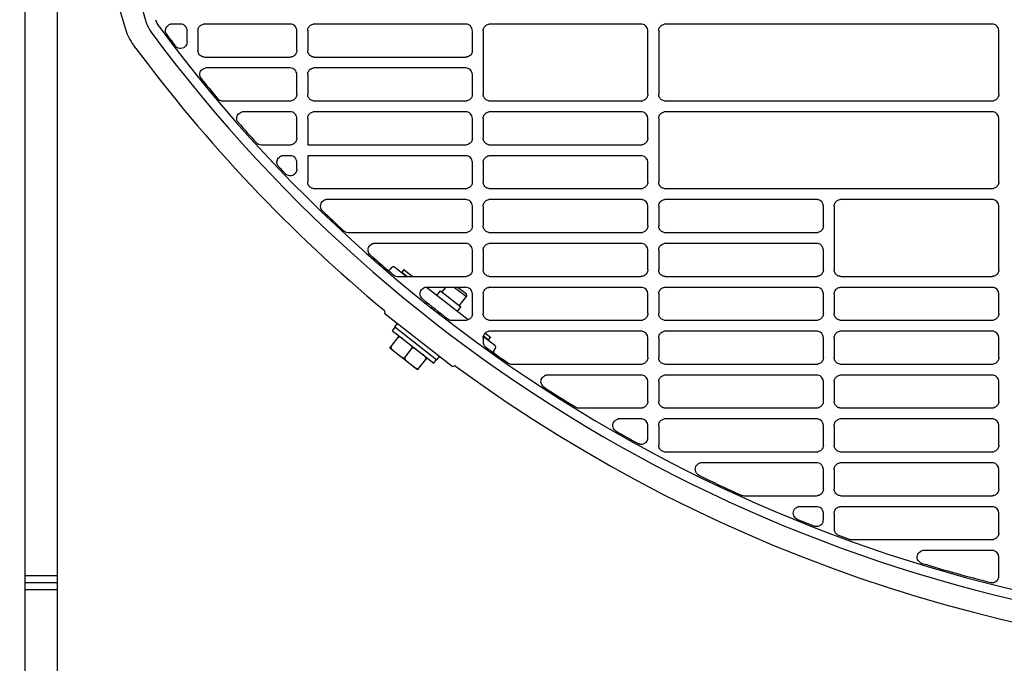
# Model space of a CAD drawing. Header units: millimetres. Extents: x -165365 to -33565, y 7406 to 103342.
# Tile 152 of 256: x -83740 to -83516, y 25033 to 25180. Entities that reach past the tile are written whole.
import ezdxf

# ---------------------------------------------------------------- set-up
doc = ezdxf.new("R2010")
doc.units = ezdxf.units.MM
doc.header["$MEASUREMENT"] = 0
doc.linetypes.add('ACAD_ISO03W100', pattern=[150, 60, -90])
doc.layers.add('DETAIL', color=5, linetype='Continuous')
doc.layers.add('ELEK CIENKIE', color=80, linetype='Continuous')

# ---------------------------------------------------------------- blocks, each defined once
blk = doc.blocks.new('A$C67C8A0BA')
at = {"layer": 'DETAIL', "color": 3, "linetype": 'Continuous'}
for p, q in [((616.6, 737.4), (616.6, 4)), ((624, 4), (624, 737.4)), ((652.07, 169.45), (650.12, 169.45)), ((677.07, 169.45), (657.54, 169.45)), ((717.07, 169.45), (682.54, 169.45)), ((757.07, 169.45), (722.54, 169.45)), ((837.07, 169.45), (762.54, 169.45)), ((653.57, 165.39), (653.57, 167.95)), ((656.04, 167.96), (656.04, 163.44)), ((678.57, 163.45), (678.57, 167.95)), ((681.04, 167.96), (681.04, 163.44)), ((718.57, 163.45), (718.57, 167.95)), ((721.04, 167.96), (721.04, 153.44)), ((758.57, 153.45), (758.57, 167.95)), ((761.04, 167.96), (761.04, 153.44)), ((838.56, 153.45), (838.56, 167.96)), ((657.53, 161.95), (677.08, 161.95)), ((682.53, 161.95), (717.08, 161.95)), ((677.07, 159.45), (657.93, 159.45)), ((717.07, 159.45), (682.54, 159.45)), ((678.57, 153.45), (678.57, 157.95)), ((681.04, 157.96), (681.04, 153.44)), ((718.57, 153.45), (718.57, 157.95)), ((661.66, 151.95), (677.08, 151.95)), ((682.53, 151.95), (717.08, 151.95)), ((722.53, 151.95), (757.08, 151.95)), ((762.53, 151.95), (837.07, 151.95)), ((677.07, 149.45), (666.39, 149.45)), ((717.07, 149.45), (682.54, 149.45)), ((757.07, 149.45), (722.54, 149.45)), ((837.07, 149.45), (762.54, 149.45)), ((678.57, 143.45), (678.57, 147.95)), ((681.04, 147.96), (681.04, 141.95)), ((718.57, 143.45), (718.57, 147.95)), ((721.04, 147.96), (721.04, 143.44)), ((758.57, 143.45), (758.57, 147.96)), ((761.04, 147.96), (761.04, 133.44)), ((838.56, 133.45), (838.56, 147.96)), ((670.42, 141.95), (677.08, 141.95)), ((681.04, 141.95), (717.08, 141.95)), ((722.53, 141.95), (757.08, 141.96)), ((677.07, 139.45), (675.54, 139.45)), ((717.07, 139.45), (681.04, 139.45)), ((681.04, 139.45), (681.04, 133.44)), ((757.07, 139.45), (722.54, 139.45)), ((678.57, 136.36), (678.57, 137.95)), ((718.57, 133.45), (718.57, 137.95)), ((721.04, 137.96), (721.04, 133.44)), ((758.57, 133.45), (758.57, 137.95)), ((682.53, 131.95), (717.08, 131.95)), ((722.53, 131.95), (757.08, 131.95)), ((762.53, 131.95), (837.07, 131.95)), ((717.07, 129.45), (685.47, 129.45)), ((718.57, 123.45), (718.57, 127.95)), ((721.04, 127.96), (721.04, 123.44)), ((757.07, 129.45), (722.54, 129.45)), ((758.57, 123.45), (758.57, 127.96)), ((761.04, 127.96), (761.04, 123.45)), ((797.07, 129.45), (762.54, 129.45)), ((798.57, 123.45), (798.57, 127.96)), ((801.04, 127.96), (801.04, 113.44)), ((837.07, 129.45), (802.54, 129.45)), ((838.56, 113.45), (838.56, 127.96)), ((690.24, 121.95), (717.08, 121.95)), ((722.53, 121.95), (757.08, 121.96)), ((762.53, 121.96), (797.08, 121.96)), ((717.07, 119.45), (696.3, 119.45)), ((757.07, 119.45), (722.54, 119.45)), ((797.07, 119.45), (762.54, 119.45)), ((718.57, 113.45), (718.57, 117.95)), ((721.04, 117.96), (721.04, 113.44)), ((758.57, 113.45), (758.57, 117.95)), ((761.04, 117.96), (761.04, 113.44)), ((798.57, 113.45), (798.57, 117.95)), ((700.16, 113.94), (699.87, 113.56)), ((703.52, 111.95), (700.86, 114.03)), ((702.97, 113.48), (702.48, 112.85)), ((703.63, 111.95), (702.48, 112.85)), ((702.97, 113.48), (704.92, 111.95)), ((701.51, 111.95), (717.08, 111.95)), ((722.53, 111.95), (757.08, 111.95)), ((762.53, 111.95), (797.08, 111.95)), ((802.53, 111.95), (837.07, 111.95)), ((717.6, 102.05), (708.14, 109.44)), ((717.07, 109.45), (708.15, 109.45)), ((710.5, 107.6), (711.3, 108.62)), ((711.3, 108.62), (715.95, 104.99)), ((711.65, 108.35), (712.52, 109.45)), ((714.51, 109.45), (717.21, 107.34)), ((715.32, 109.45), (717.13, 108.04)), ((717.13, 108.04), (717.21, 107.34)), ((718.57, 103.45), (718.57, 107.96)), ((721.04, 107.96), (721.04, 103.45)), ((757.07, 109.45), (722.54, 109.45)), ((758.57, 103.45), (758.57, 107.96)), ((761.04, 107.96), (761.04, 103.45)), ((797.07, 109.45), (762.54, 109.45)), ((798.57, 103.45), (798.57, 107.96)), ((801.04, 107.96), (801.04, 103.45)), ((837.07, 109.45), (802.54, 109.45)), ((838.56, 103.45), (838.56, 107.96)), ((715.59, 105.27), (717.21, 107.34)), ((698.67, 103.43), (713.97, 91.48)), ((715.15, 103.97), (715.95, 104.99)), ((700.89, 100.42), (701.51, 101.21)), ((713.87, 101.95), (717.08, 101.95)), ((722.53, 101.96), (757.08, 101.96)), ((762.53, 101.96), (797.08, 101.96)), ((802.53, 101.96), (837.07, 101.96)), ((700.36, 99.57), (700.97, 100.36)), ((700.36, 99.57), (709.81, 92.18)), ((700.89, 100.42), (710.51, 92.91)), ((721.48, 99.02), (722.67, 98.09)), ((757.07, 99.45), (722.54, 99.45)), ((797.07, 99.45), (762.54, 99.45)), ((837.07, 99.45), (802.54, 99.45)), ((699.78, 95.58), (701.93, 98.34)), ((721.04, 97.96), (721.04, 96.99)), ((723.72, 96.17), (721.07, 98.24)), ((722.18, 97.46), (721.09, 98.31)), ((722.67, 98.09), (722.18, 97.46)), ((758.57, 93.45), (758.57, 97.95)), ((761.04, 97.96), (761.04, 93.44)), ((798.57, 93.45), (798.57, 97.95)), ((801.04, 97.96), (801.04, 93.44)), ((838.56, 93.45), (838.56, 97.95)), ((706.08, 90.66), (699.78, 95.58)), ((703.24, 93.51), (704.78, 95.48)), ((723.51, 95.09), (723.8, 95.47)), ((706.08, 90.66), (708.24, 93.41)), ((709.81, 92.18), (710.43, 92.97)), ((710.51, 92.91), (711.12, 93.7)), ((727.55, 91.95), (757.08, 91.95)), ((762.53, 91.95), (797.08, 91.95)), ((802.53, 91.95), (837.07, 91.95)), ((757.07, 89.45), (735.72, 89.45)), ((758.57, 83.45), (758.57, 87.96)), ((761.04, 87.96), (761.04, 83.44)), ((797.07, 89.45), (762.54, 89.45)), ((798.57, 83.45), (798.57, 87.96)), ((801.04, 87.96), (801.04, 83.44)), ((837.07, 89.45), (802.54, 89.45)), ((838.56, 83.45), (838.56, 87.96)), ((742.84, 81.95), (757.08, 81.95)), ((762.53, 81.95), (797.08, 81.95)), ((802.53, 81.95), (837.07, 81.95)), ((757.07, 79.45), (752.08, 79.45)), ((797.07, 79.45), (762.54, 79.45)), ((837.07, 79.45), (802.54, 79.45)), ((758.57, 75.15), (758.57, 77.96)), ((761.04, 77.96), (761.04, 73.44)), ((798.57, 73.45), (798.57, 77.96)), ((801.04, 77.96), (801.04, 73.44)), ((838.56, 73.45), (838.56, 77.96)), ((762.53, 71.95), (797.08, 71.95)), ((802.53, 71.95), (837.08, 71.95)), ((797.07, 69.45), (770.89, 69.45)), ((798.57, 63.45), (798.57, 67.96)), ((801.04, 67.96), (801.04, 63.44)), ((837.07, 69.45), (802.54, 69.45)), ((838.56, 63.45), (838.56, 67.96)), ((780.44, 61.95), (797.08, 61.95)), ((802.53, 61.95), (837.08, 61.95)), ((797.07, 59.45), (793.24, 59.45)), ((837.07, 59.45), (802.54, 59.45)), ((798.57, 56.43), (798.57, 57.96)), ((801.04, 57.96), (801.04, 54.35)), ((838.56, 53.45), (838.56, 57.96)), ((805.02, 51.95), (837.08, 51.95)), ((837.07, 49.45), (821.51, 49.45)), ((838.56, 43.62), (838.56, 47.96)), ((616.6, 43.8), (624, 43.8)), ((616.6, 42.2), (624, 42.2)), ((616.6, 40.6), (624, 40.6))]:
    blk.add_line(p, q, dxfattribs=at)
for points in [[(631.75, 261.5), (631.83, 254.86), (632.01, 248.23), (632.29, 241.6), (632.69, 234.98), (633.2, 228.36), (633.84, 221.76), (634.61, 215.17), (635.52, 208.59), (636.58, 202.04), (637.78, 195.52), (639.15, 189.03), (640.68, 182.57), (642.38, 176.16), (644.27, 169.8)], [(627.22, 242.88), (627.57, 236.57), (628.03, 230.27), (628.59, 223.98), (629.27, 217.7), (630.06, 211.44), (630.99, 205.19), (632.04, 198.96), (633.24, 192.76), (634.57, 186.59), (636.06, 180.45), (637.69, 174.35), (639.5, 168.3)], [(648.8, 167.26), (648.7, 167.47), (648.64, 167.7), (648.62, 167.94), (648.63, 168.18), (648.69, 168.41), (648.78, 168.63), (648.9, 168.83), (649.05, 169.01), (649.23, 169.16), (649.43, 169.29)], [(656.04, 167.96), (656.06, 168.17), (656.1, 168.38), (656.17, 168.58), (656.27, 168.76), (656.4, 168.93), (656.55, 169.08), (656.72, 169.21), (656.9, 169.31), (657.1, 169.39), (657.3, 169.43)], [(681.04, 167.96), (681.06, 168.17), (681.1, 168.38), (681.17, 168.58), (681.27, 168.76), (681.4, 168.93), (681.55, 169.08), (681.72, 169.21), (681.9, 169.31), (682.1, 169.39), (682.3, 169.43)], [(721.04, 167.96), (721.06, 168.17), (721.1, 168.38), (721.17, 168.58), (721.27, 168.76), (721.4, 168.93), (721.55, 169.08), (721.72, 169.21), (721.9, 169.31), (722.1, 169.39), (722.3, 169.43)], [(761.04, 167.96), (761.06, 168.17), (761.1, 168.38), (761.17, 168.58), (761.27, 168.76), (761.4, 168.93), (761.55, 169.08), (761.72, 169.21), (761.9, 169.31), (762.1, 169.39), (762.3, 169.43)], [(653.57, 165.39), (653.53, 165.07), (653.43, 164.76), (653.27, 164.48), (653.05, 164.24), (652.79, 164.06), (652.49, 163.94), (652.17, 163.88), (651.85, 163.9), (651.53, 163.98), (651.25, 164.13)], [(657.3, 161.97), (657.09, 162.02), (656.9, 162.09), (656.71, 162.2), (656.54, 162.32), (656.4, 162.47), (656.27, 162.64), (656.17, 162.83), (656.1, 163.03), (656.06, 163.23), (656.04, 163.44)], [(678.57, 163.45), (678.55, 163.24), (678.51, 163.04), (678.44, 162.84), (678.34, 162.65), (678.21, 162.48), (678.06, 162.33), (677.9, 162.2), (677.71, 162.1), (677.51, 162.02), (677.31, 161.97)], [(682.3, 161.97), (682.09, 162.02), (681.9, 162.09), (681.71, 162.2), (681.54, 162.32), (681.4, 162.47), (681.27, 162.64), (681.17, 162.83), (681.1, 163.03), (681.06, 163.23), (681.04, 163.44)], [(718.57, 163.45), (718.55, 163.24), (718.51, 163.04), (718.44, 162.84), (718.34, 162.65), (718.21, 162.48), (718.06, 162.33), (717.9, 162.2), (717.71, 162.1), (717.51, 162.02), (717.31, 161.97)], [(656.53, 157.43), (656.46, 157.68), (656.44, 157.95), (656.46, 158.21), (656.52, 158.47), (656.64, 158.71), (656.79, 158.92), (656.98, 159.11), (657.2, 159.26), (657.44, 159.37), (657.69, 159.43)], [(681.04, 157.96), (681.06, 158.17), (681.1, 158.38), (681.17, 158.58), (681.27, 158.76), (681.4, 158.93), (681.55, 159.08), (681.72, 159.21), (681.9, 159.31), (682.1, 159.39), (682.3, 159.43)], [(678.57, 153.45), (678.55, 153.24), (678.51, 153.03), (678.44, 152.84), (678.34, 152.65), (678.21, 152.48), (678.06, 152.33), (677.9, 152.2), (677.71, 152.1), (677.51, 152.02), (677.31, 151.97)], [(682.3, 151.97), (682.09, 152.02), (681.9, 152.09), (681.71, 152.2), (681.54, 152.32), (681.4, 152.47), (681.27, 152.64), (681.17, 152.83), (681.1, 153.03), (681.06, 153.23), (681.04, 153.44)], [(718.57, 153.45), (718.55, 153.24), (718.51, 153.03), (718.44, 152.84), (718.34, 152.65), (718.21, 152.48), (718.06, 152.33), (717.9, 152.2), (717.71, 152.1), (717.51, 152.02), (717.31, 151.97)], [(722.3, 151.97), (722.09, 152.02), (721.9, 152.09), (721.71, 152.2), (721.54, 152.32), (721.4, 152.47), (721.27, 152.64), (721.17, 152.83), (721.1, 153.03), (721.06, 153.23), (721.04, 153.44)], [(758.57, 153.45), (758.55, 153.24), (758.51, 153.03), (758.43, 152.84), (758.34, 152.65), (758.21, 152.48), (758.06, 152.33), (757.9, 152.2), (757.71, 152.1), (757.51, 152.02), (757.31, 151.97)], [(762.3, 151.97), (762.09, 152.02), (761.9, 152.09), (761.71, 152.2), (761.54, 152.32), (761.4, 152.47), (761.27, 152.64), (761.17, 152.83), (761.1, 153.03), (761.06, 153.23), (761.04, 153.44)], [(838.56, 153.45), (838.55, 153.24), (838.51, 153.03), (838.43, 152.83), (838.33, 152.65), (838.21, 152.48), (838.06, 152.33), (837.89, 152.2), (837.71, 152.09), (837.51, 152.02), (837.31, 151.97)], [(665, 147.39), (664.92, 147.64), (664.89, 147.91), (664.9, 148.18), (664.97, 148.44), (665.07, 148.69), (665.23, 148.91), (665.41, 149.1), (665.64, 149.25), (665.88, 149.37), (666.14, 149.43)], [(681.04, 147.96), (681.06, 148.17), (681.1, 148.38), (681.17, 148.58), (681.27, 148.76), (681.4, 148.93), (681.55, 149.08), (681.72, 149.21), (681.9, 149.31), (682.1, 149.39), (682.3, 149.43)], [(721.04, 147.96), (721.06, 148.17), (721.1, 148.38), (721.17, 148.58), (721.27, 148.76), (721.4, 148.93), (721.55, 149.08), (721.72, 149.21), (721.9, 149.31), (722.1, 149.39), (722.3, 149.43)], [(761.04, 147.96), (761.06, 148.17), (761.1, 148.38), (761.17, 148.58), (761.27, 148.76), (761.4, 148.93), (761.55, 149.08), (761.72, 149.21), (761.9, 149.31), (762.1, 149.39), (762.3, 149.43)], [(678.57, 143.45), (678.55, 143.24), (678.51, 143.04), (678.44, 142.84), (678.34, 142.65), (678.21, 142.48), (678.06, 142.33), (677.9, 142.2), (677.71, 142.1), (677.51, 142.02), (677.31, 141.97)], [(718.57, 143.45), (718.55, 143.24), (718.51, 143.04), (718.44, 142.84), (718.34, 142.65), (718.21, 142.48), (718.06, 142.33), (717.9, 142.2), (717.71, 142.1), (717.51, 142.02), (717.31, 141.97)], [(722.3, 141.97), (722.09, 142.02), (721.9, 142.1), (721.71, 142.2), (721.54, 142.33), (721.4, 142.48), (721.27, 142.65), (721.17, 142.83), (721.1, 143.03), (721.06, 143.24), (721.04, 143.44)], [(758.57, 143.45), (758.55, 143.24), (758.51, 143.04), (758.43, 142.84), (758.34, 142.65), (758.21, 142.48), (758.06, 142.33), (757.9, 142.2), (757.71, 142.1), (757.51, 142.02), (757.31, 141.97)], [(674.3, 137.12), (674.18, 137.33), (674.09, 137.57), (674.05, 137.81), (674.04, 138.06), (674.08, 138.31), (674.16, 138.54), (674.27, 138.76), (674.42, 138.96), (674.61, 139.13), (674.81, 139.27)], [(721.04, 137.96), (721.06, 138.17), (721.1, 138.38), (721.17, 138.58), (721.27, 138.76), (721.4, 138.93), (721.55, 139.08), (721.72, 139.21), (721.9, 139.31), (722.1, 139.39), (722.3, 139.43)], [(678.38, 135.63), (678.24, 135.42), (678.06, 135.23), (677.86, 135.08), (677.63, 134.97), (677.39, 134.89), (677.14, 134.86), (676.88, 134.87), (676.64, 134.93), (676.4, 135.02), (676.19, 135.15)], [(678.57, 136.36), (678.57, 136.29), (678.56, 136.22), (678.55, 136.14), (678.54, 136.07), (678.52, 136), (678.5, 135.93), (678.48, 135.86)], [(682.3, 131.97), (682.09, 132.02), (681.9, 132.09), (681.71, 132.2), (681.54, 132.32), (681.4, 132.47), (681.27, 132.64), (681.17, 132.83), (681.1, 133.03), (681.06, 133.23), (681.04, 133.44)], [(718.57, 133.45), (718.55, 133.24), (718.51, 133.03), (718.44, 132.84), (718.34, 132.65), (718.21, 132.48), (718.06, 132.33), (717.9, 132.2), (717.71, 132.1), (717.51, 132.02), (717.31, 131.97)], [(722.3, 131.97), (722.09, 132.02), (721.9, 132.09), (721.71, 132.2), (721.54, 132.32), (721.4, 132.47), (721.27, 132.64), (721.17, 132.83), (721.1, 133.03), (721.06, 133.23), (721.04, 133.44)], [(758.57, 133.45), (758.55, 133.24), (758.51, 133.03), (758.43, 132.84), (758.34, 132.65), (758.21, 132.48), (758.06, 132.33), (757.9, 132.2), (757.71, 132.1), (757.51, 132.02), (757.31, 131.97)], [(762.3, 131.97), (762.09, 132.02), (761.9, 132.09), (761.71, 132.2), (761.54, 132.32), (761.4, 132.47), (761.27, 132.64), (761.17, 132.83), (761.1, 133.03), (761.06, 133.23), (761.04, 133.44)], [(838.56, 133.45), (838.55, 133.24), (838.51, 133.03), (838.43, 132.83), (838.33, 132.65), (838.21, 132.48), (838.06, 132.33), (837.89, 132.2), (837.71, 132.1), (837.51, 132.02), (837.31, 131.97)], [(684.28, 127.06), (684.14, 127.28), (684.04, 127.52), (683.99, 127.77), (683.98, 128.03), (684.01, 128.29), (684.09, 128.54), (684.21, 128.77), (684.37, 128.98), (684.57, 129.15), (684.79, 129.29)], [(721.04, 127.96), (721.06, 128.17), (721.1, 128.38), (721.17, 128.58), (721.27, 128.76), (721.4, 128.93), (721.55, 129.08), (721.72, 129.21), (721.9, 129.31), (722.1, 129.39), (722.3, 129.44)], [(761.04, 127.96), (761.06, 128.17), (761.1, 128.38), (761.17, 128.58), (761.27, 128.76), (761.4, 128.93), (761.55, 129.08), (761.72, 129.21), (761.9, 129.31), (762.1, 129.39), (762.3, 129.44)], [(801.04, 127.96), (801.06, 128.17), (801.1, 128.38), (801.17, 128.58), (801.27, 128.76), (801.4, 128.93), (801.55, 129.08), (801.72, 129.21), (801.9, 129.31), (802.1, 129.39), (802.3, 129.44)], [(718.57, 123.45), (718.55, 123.24), (718.51, 123.04), (718.44, 122.84), (718.34, 122.65), (718.21, 122.48), (718.06, 122.33), (717.9, 122.2), (717.71, 122.1), (717.51, 122.02), (717.31, 121.97)], [(722.3, 121.97), (722.09, 122.02), (721.9, 122.1), (721.71, 122.2), (721.54, 122.33), (721.4, 122.48), (721.27, 122.65), (721.17, 122.83), (721.1, 123.03), (721.06, 123.24), (721.04, 123.44)], [(758.57, 123.45), (758.55, 123.24), (758.51, 123.04), (758.43, 122.84), (758.34, 122.65), (758.21, 122.48), (758.06, 122.33), (757.9, 122.2), (757.71, 122.1), (757.51, 122.02), (757.31, 121.97)], [(762.3, 121.97), (762.09, 122.02), (761.9, 122.1), (761.71, 122.2), (761.54, 122.33), (761.4, 122.48), (761.27, 122.65), (761.17, 122.83), (761.1, 123.03), (761.06, 123.24), (761.04, 123.45)], [(798.57, 123.45), (798.55, 123.24), (798.51, 123.04), (798.43, 122.84), (798.33, 122.65), (798.21, 122.48), (798.06, 122.33), (797.89, 122.2), (797.71, 122.1), (797.51, 122.02), (797.31, 121.97)], [(695.14, 117.01), (694.99, 117.23), (694.88, 117.47), (694.82, 117.72), (694.8, 117.99), (694.83, 118.25), (694.9, 118.51), (695.02, 118.74), (695.18, 118.95), (695.37, 119.13), (695.59, 119.28)], [(721.04, 117.96), (721.06, 118.17), (721.1, 118.38), (721.17, 118.58), (721.27, 118.76), (721.4, 118.93), (721.55, 119.08), (721.72, 119.21), (721.9, 119.31), (722.1, 119.39), (722.3, 119.43)], [(761.04, 117.96), (761.06, 118.17), (761.1, 118.38), (761.17, 118.58), (761.27, 118.76), (761.4, 118.93), (761.55, 119.08), (761.72, 119.21), (761.9, 119.31), (762.1, 119.39), (762.3, 119.43)], [(718.57, 113.45), (718.55, 113.24), (718.51, 113.03), (718.44, 112.84), (718.34, 112.65), (718.21, 112.48), (718.06, 112.33), (717.9, 112.2), (717.71, 112.1), (717.51, 112.02), (717.31, 111.97)], [(722.3, 111.97), (722.09, 112.02), (721.9, 112.09), (721.71, 112.2), (721.54, 112.32), (721.4, 112.47), (721.27, 112.64), (721.17, 112.83), (721.1, 113.03), (721.06, 113.23), (721.04, 113.44)], [(758.57, 113.45), (758.55, 113.24), (758.51, 113.03), (758.43, 112.84), (758.34, 112.65), (758.21, 112.48), (758.06, 112.33), (757.9, 112.2), (757.71, 112.1), (757.51, 112.02), (757.31, 111.97)], [(762.3, 111.97), (762.09, 112.02), (761.9, 112.09), (761.71, 112.2), (761.54, 112.32), (761.4, 112.47), (761.27, 112.64), (761.17, 112.83), (761.1, 113.03), (761.06, 113.23), (761.04, 113.44)], [(798.57, 113.45), (798.55, 113.24), (798.51, 113.03), (798.43, 112.84), (798.33, 112.65), (798.21, 112.48), (798.06, 112.33), (797.89, 112.2), (797.71, 112.1), (797.51, 112.02), (797.31, 111.97)], [(802.3, 111.97), (802.09, 112.02), (801.89, 112.09), (801.71, 112.2), (801.54, 112.33), (801.4, 112.48), (801.27, 112.64), (801.17, 112.83), (801.1, 113.03), (801.05, 113.23), (801.04, 113.44)], [(838.56, 113.45), (838.55, 113.24), (838.51, 113.03), (838.43, 112.83), (838.33, 112.65), (838.21, 112.48), (838.06, 112.33), (837.89, 112.2), (837.71, 112.1), (837.51, 112.02), (837.31, 111.97)], [(707.03, 106.96), (706.87, 107.18), (706.75, 107.42), (706.67, 107.68), (706.64, 107.95), (706.66, 108.22), (706.73, 108.48), (706.85, 108.72), (707.01, 108.94), (707.21, 109.13), (707.43, 109.28)], [(721.04, 107.96), (721.06, 108.17), (721.1, 108.38), (721.17, 108.58), (721.27, 108.76), (721.4, 108.93), (721.55, 109.08), (721.72, 109.21), (721.9, 109.31), (722.1, 109.39), (722.3, 109.44)], [(761.04, 107.96), (761.06, 108.17), (761.1, 108.38), (761.17, 108.58), (761.27, 108.76), (761.4, 108.93), (761.55, 109.08), (761.72, 109.21), (761.9, 109.31), (762.1, 109.39), (762.3, 109.44)], [(801.04, 107.96), (801.06, 108.17), (801.1, 108.38), (801.17, 108.58), (801.27, 108.76), (801.4, 108.93), (801.55, 109.08), (801.72, 109.21), (801.9, 109.31), (802.1, 109.39), (802.3, 109.44)], [(718.57, 103.45), (718.55, 103.24), (718.51, 103.04), (718.44, 102.84), (718.34, 102.65), (718.21, 102.48), (718.06, 102.33), (717.9, 102.2), (717.71, 102.1), (717.51, 102.02), (717.31, 101.97)], [(722.3, 101.97), (722.09, 102.02), (721.9, 102.1), (721.71, 102.2), (721.54, 102.33), (721.4, 102.48), (721.27, 102.65), (721.17, 102.83), (721.1, 103.03), (721.06, 103.24), (721.04, 103.45)], [(758.57, 103.45), (758.55, 103.24), (758.51, 103.04), (758.43, 102.84), (758.34, 102.65), (758.21, 102.48), (758.06, 102.33), (757.9, 102.2), (757.71, 102.1), (757.51, 102.02), (757.31, 101.97)], [(762.3, 101.97), (762.09, 102.02), (761.9, 102.1), (761.71, 102.2), (761.54, 102.33), (761.4, 102.48), (761.27, 102.65), (761.17, 102.83), (761.1, 103.03), (761.06, 103.24), (761.04, 103.45)], [(798.57, 103.45), (798.55, 103.24), (798.51, 103.04), (798.43, 102.84), (798.33, 102.65), (798.21, 102.48), (798.06, 102.33), (797.89, 102.2), (797.71, 102.1), (797.51, 102.02), (797.31, 101.97)], [(802.3, 101.97), (802.09, 102.02), (801.89, 102.1), (801.71, 102.2), (801.54, 102.33), (801.4, 102.48), (801.27, 102.65), (801.17, 102.83), (801.1, 103.03), (801.05, 103.24), (801.04, 103.45)], [(838.56, 103.45), (838.55, 103.24), (838.51, 103.04), (838.43, 102.84), (838.33, 102.65), (838.21, 102.48), (838.06, 102.33), (837.89, 102.2), (837.71, 102.1), (837.51, 102.02), (837.31, 101.98)], [(721.04, 97.96), (721.06, 98.17), (721.1, 98.38), (721.17, 98.58), (721.27, 98.76), (721.4, 98.93), (721.55, 99.08), (721.72, 99.21), (721.9, 99.31), (722.1, 99.39), (722.3, 99.43)], [(761.04, 97.96), (761.06, 98.17), (761.1, 98.38), (761.17, 98.58), (761.27, 98.76), (761.4, 98.93), (761.55, 99.08), (761.72, 99.21), (761.9, 99.31), (762.1, 99.39), (762.3, 99.43)], [(801.04, 97.96), (801.06, 98.17), (801.1, 98.38), (801.17, 98.57), (801.27, 98.76), (801.4, 98.93), (801.55, 99.08), (801.72, 99.21), (801.9, 99.31), (802.1, 99.39), (802.3, 99.43)], [(702.84, 97.63), (702.75, 97.7), (702.66, 97.77), (702.56, 97.83), (702.47, 97.89), (702.37, 97.95), (702.26, 97.99), (702.16, 98.03), (702.05, 98.06), (701.93, 98.07), (701.82, 98.06), (701.71, 98.02), (701.62, 97.95)], [(704.78, 95.48), (704.83, 95.58), (704.84, 95.7), (704.83, 95.81), (704.79, 95.92), (704.73, 96.02), (704.67, 96.11), (704.6, 96.2), (704.52, 96.29), (704.44, 96.36), (704.35, 96.44), (704.27, 96.51), (704.18, 96.58)], [(700.09, 95.98), (700.03, 95.87), (700.02, 95.76), (700.04, 95.65), (700.08, 95.54), (700.13, 95.44), (700.19, 95.34), (700.26, 95.26), (700.34, 95.17), (700.42, 95.09), (700.51, 95.02), (700.59, 94.94), (700.68, 94.87)], [(705.99, 95.17), (705.9, 95.24), (705.81, 95.31), (705.71, 95.37), (705.62, 95.43), (705.52, 95.48), (705.41, 95.53), (705.31, 95.57), (705.2, 95.6), (705.08, 95.61), (704.97, 95.6), (704.86, 95.56), (704.78, 95.48)], [(702.02, 93.83), (702.11, 93.76), (702.21, 93.69), (702.3, 93.63), (702.4, 93.57), (702.5, 93.51), (702.6, 93.46), (702.71, 93.42), (702.82, 93.4), (702.93, 93.39), (703.04, 93.4), (703.15, 93.44), (703.24, 93.51)], [(703.24, 93.51), (703.19, 93.41), (703.17, 93.3), (703.19, 93.18), (703.23, 93.08), (703.28, 92.98), (703.34, 92.88), (703.42, 92.79), (703.49, 92.71), (703.57, 92.63), (703.66, 92.55), (703.75, 92.48), (703.84, 92.41)], [(707.93, 93.02), (707.98, 93.12), (707.99, 93.24), (707.98, 93.35), (707.94, 93.46), (707.89, 93.56), (707.82, 93.65), (707.75, 93.74), (707.67, 93.82), (707.59, 93.9), (707.51, 93.98), (707.42, 94.05), (707.33, 94.12)], [(758.57, 93.45), (758.55, 93.24), (758.51, 93.03), (758.43, 92.84), (758.34, 92.65), (758.21, 92.48), (758.06, 92.33), (757.9, 92.2), (757.71, 92.1), (757.51, 92.02), (757.31, 91.97)], [(762.3, 91.97), (762.09, 92.02), (761.89, 92.09), (761.71, 92.2), (761.54, 92.33), (761.4, 92.48), (761.27, 92.64), (761.17, 92.83), (761.1, 93.03), (761.06, 93.23), (761.04, 93.44)], [(798.57, 93.45), (798.55, 93.24), (798.51, 93.03), (798.43, 92.84), (798.33, 92.65), (798.21, 92.48), (798.06, 92.33), (797.89, 92.2), (797.71, 92.1), (797.51, 92.02), (797.31, 91.97)], [(802.3, 91.97), (802.09, 92.02), (801.89, 92.09), (801.71, 92.2), (801.54, 92.33), (801.4, 92.48), (801.27, 92.64), (801.17, 92.83), (801.1, 93.03), (801.05, 93.23), (801.04, 93.44)], [(838.56, 93.45), (838.55, 93.24), (838.51, 93.03), (838.43, 92.83), (838.33, 92.65), (838.21, 92.48), (838.06, 92.33), (837.89, 92.2), (837.71, 92.1), (837.51, 92.02), (837.31, 91.97)], [(705.18, 91.36), (705.27, 91.29), (705.36, 91.23), (705.45, 91.16), (705.55, 91.1), (705.65, 91.05), (705.75, 91), (705.86, 90.96), (705.97, 90.93), (706.08, 90.92), (706.2, 90.93), (706.3, 90.98), (706.39, 91.05)], [(734.71, 86.85), (734.52, 87.06), (734.37, 87.31), (734.26, 87.58), (734.21, 87.86), (734.22, 88.15), (734.28, 88.43), (734.4, 88.69), (734.56, 88.92), (734.77, 89.12), (735.01, 89.28)], [(761.04, 87.96), (761.06, 88.17), (761.1, 88.38), (761.17, 88.58), (761.27, 88.76), (761.4, 88.93), (761.55, 89.08), (761.72, 89.21), (761.9, 89.31), (762.1, 89.39), (762.3, 89.44)], [(801.04, 87.96), (801.06, 88.17), (801.1, 88.38), (801.17, 88.58), (801.27, 88.76), (801.4, 88.93), (801.55, 89.08), (801.72, 89.21), (801.9, 89.31), (802.1, 89.39), (802.3, 89.44)], [(758.57, 83.45), (758.55, 83.24), (758.51, 83.03), (758.43, 82.84), (758.34, 82.65), (758.21, 82.48), (758.06, 82.33), (757.9, 82.2), (757.71, 82.1), (757.51, 82.02), (757.31, 81.97)], [(762.3, 81.97), (762.09, 82.02), (761.89, 82.09), (761.71, 82.2), (761.54, 82.33), (761.4, 82.48), (761.27, 82.64), (761.17, 82.83), (761.1, 83.03), (761.06, 83.23), (761.04, 83.44)], [(798.57, 83.45), (798.55, 83.24), (798.51, 83.03), (798.43, 82.84), (798.33, 82.65), (798.21, 82.48), (798.06, 82.33), (797.9, 82.2), (797.71, 82.1), (797.51, 82.02), (797.31, 81.97)], [(802.3, 81.97), (802.09, 82.02), (801.89, 82.09), (801.71, 82.2), (801.54, 82.33), (801.4, 82.48), (801.27, 82.65), (801.17, 82.83), (801.1, 83.03), (801.05, 83.23), (801.04, 83.44)], [(838.56, 83.45), (838.55, 83.24), (838.51, 83.03), (838.43, 82.84), (838.33, 82.65), (838.21, 82.48), (838.06, 82.33), (837.89, 82.2), (837.71, 82.1), (837.51, 82.02), (837.31, 81.97)], [(751.13, 76.8), (750.91, 77.01), (750.74, 77.27), (750.63, 77.55), (750.57, 77.85), (750.58, 78.16), (750.65, 78.46), (750.78, 78.73), (750.97, 78.98), (751.2, 79.18), (751.47, 79.33)], [(752.02, 79.45), (752.03, 79.45), (752.04, 79.45), (752.05, 79.45), (752.06, 79.45), (752.06, 79.45), (752.07, 79.45), (752.08, 79.45)], [(761.04, 77.96), (761.06, 78.17), (761.1, 78.38), (761.17, 78.58), (761.27, 78.76), (761.4, 78.93), (761.55, 79.08), (761.72, 79.21), (761.9, 79.31), (762.1, 79.39), (762.3, 79.44)], [(801.04, 77.96), (801.06, 78.17), (801.1, 78.38), (801.17, 78.58), (801.27, 78.76), (801.4, 78.93), (801.55, 79.08), (801.72, 79.21), (801.9, 79.31), (802.1, 79.39), (802.3, 79.44)], [(758.4, 74.46), (758.29, 74.28), (758.15, 74.11), (757.99, 73.97), (757.81, 73.85), (757.62, 73.76), (757.41, 73.7), (757.2, 73.66), (756.99, 73.66), (756.77, 73.69), (756.57, 73.75)], [(762.3, 71.97), (762.09, 72.02), (761.89, 72.09), (761.71, 72.2), (761.54, 72.33), (761.4, 72.48), (761.27, 72.64), (761.17, 72.83), (761.1, 73.03), (761.06, 73.23), (761.04, 73.44)], [(798.57, 73.45), (798.55, 73.24), (798.51, 73.03), (798.43, 72.84), (798.33, 72.65), (798.21, 72.48), (798.06, 72.33), (797.9, 72.2), (797.71, 72.1), (797.51, 72.02), (797.31, 71.97)], [(802.3, 71.97), (802.09, 72.02), (801.89, 72.09), (801.71, 72.2), (801.54, 72.33), (801.4, 72.48), (801.27, 72.65), (801.17, 72.83), (801.1, 73.03), (801.05, 73.24), (801.04, 73.44)], [(838.56, 73.45), (838.55, 73.24), (838.51, 73.03), (838.43, 72.84), (838.33, 72.65), (838.21, 72.48), (838.06, 72.33), (837.89, 72.2), (837.71, 72.1), (837.51, 72.02), (837.31, 71.97)], [(770.01, 66.75), (769.78, 66.95), (769.6, 67.18), (769.47, 67.45), (769.39, 67.74), (769.37, 68.04), (769.42, 68.34), (769.52, 68.62), (769.69, 68.88), (769.9, 69.09), (770.14, 69.26)], [(801.04, 67.96), (801.06, 68.17), (801.1, 68.38), (801.17, 68.58), (801.27, 68.76), (801.4, 68.93), (801.55, 69.08), (801.72, 69.21), (801.9, 69.31), (802.1, 69.39), (802.3, 69.44)], [(798.57, 63.45), (798.55, 63.24), (798.51, 63.03), (798.43, 62.84), (798.33, 62.65), (798.21, 62.48), (798.06, 62.33), (797.9, 62.2), (797.71, 62.1), (797.51, 62.02), (797.31, 61.97)], [(802.3, 61.97), (802.09, 62.02), (801.89, 62.09), (801.71, 62.2), (801.54, 62.33), (801.4, 62.48), (801.27, 62.65), (801.17, 62.83), (801.1, 63.03), (801.05, 63.24), (801.04, 63.44)], [(838.56, 63.45), (838.55, 63.24), (838.51, 63.03), (838.43, 62.84), (838.33, 62.65), (838.21, 62.48), (838.06, 62.33), (837.89, 62.2), (837.71, 62.1), (837.51, 62.02), (837.31, 61.97)], [(792.45, 56.68), (792.2, 56.87), (791.99, 57.11), (791.83, 57.38), (791.74, 57.68), (791.71, 58), (791.75, 58.31), (791.85, 58.61), (792.02, 58.88), (792.25, 59.1), (792.51, 59.28)], [(801.04, 57.96), (801.06, 58.17), (801.1, 58.38), (801.17, 58.58), (801.27, 58.76), (801.4, 58.93), (801.55, 59.08), (801.72, 59.21), (801.9, 59.31), (802.1, 59.39), (802.3, 59.44)], [(798.39, 55.73), (798.29, 55.57), (798.17, 55.42), (798.03, 55.28), (797.87, 55.17), (797.7, 55.08), (797.52, 55.01), (797.33, 54.96), (797.14, 54.94), (796.95, 54.94), (796.76, 54.97)], [(801.62, 53.17), (801.55, 53.23), (801.48, 53.3), (801.41, 53.37), (801.35, 53.45), (801.29, 53.53), (801.24, 53.61), (801.19, 53.7)], [(838.56, 53.45), (838.55, 53.24), (838.51, 53.03), (838.43, 52.84), (838.33, 52.65), (838.21, 52.48), (838.06, 52.33), (837.89, 52.2), (837.71, 52.1), (837.51, 52.02), (837.31, 51.97)], [(820.59, 46.76), (820.37, 46.96), (820.19, 47.19), (820.05, 47.45), (819.97, 47.74), (819.95, 48.04), (820, 48.33), (820.1, 48.61), (820.26, 48.86), (820.47, 49.08), (820.71, 49.25)]]:
    blk.add_lwpolyline(points, dxfattribs=at)
for points in [[(700.86, 114.03, 0.080604), (700.72, 114.1, 0.116442), (700.49, 114.13, 0.116442), (700.28, 114.05, 0.080614), (700.16, 113.94, 0.000008)], [(723.8, 95.47, 0.080604), (723.88, 95.61, 0.116442), (723.9, 95.84, 0.116442), (723.82, 96.05, 0.080614), (723.72, 96.17, 0.000008)]]:
    blk.add_lwpolyline(points, format="xyb", dxfattribs=at)
for centre, radius, start, end in [((651.42, 172.05), 12.5, 197.4618, 216.508), ((651.42, 172.05), 7.5, 197.4619, 216.5079), ((651.45, 172.07), 5.34, 197.5267, 216.4431), ((919.8, 370.7), 339.2, 216.5085, 266.7007), ((650.11, 167.95), 1.5, 108.07, 117.0719), ((650.12, 167.95), 1.51, 99.0028, 108.0567), ((650.12, 167.94), 1.51, 90.001, 98.9929), ((652.07, 167.95), 1.5, 359.9504, 89.9975), ((657.54, 167.94), 1.52, 90.0024, 98.9242), ((677.07, 167.96), 1.5, 359.9531, 89.9975), ((682.54, 167.94), 1.52, 90.0024, 98.9251), ((717.07, 167.96), 1.5, 359.9575, 89.9974), ((722.54, 167.94), 1.51, 90.0025, 98.9256), ((757.07, 167.95), 1.5, 81.0391, 89.9974), ((757.07, 167.96), 1.5, 359.9618, 81.0368), ((762.54, 167.94), 1.51, 90.0025, 98.9281), ((837.07, 167.95), 1.5, 81.0448, 89.9974), ((837.07, 167.96), 1.5, 359.9706, 81.064), ((919.8, 370.7), 341.4, 216.5085, 266.2831), ((650.14, 167.97), 1.52, 207.9593, 216.9358), ((919.76, 370.68), 338.85, 216.937, 217.4853), ((919.8, 370.7), 346.4, 216.5085, 230.2976), ((652.1, 165.41), 1.53, 217.4904, 226.8695), ((652.09, 165.4), 1.52, 226.8837, 236.366), ((657.53, 163.46), 1.51, 261.0684, 269.9994), ((677.08, 163.44), 1.49, 270.0028, 278.9729), ((682.53, 163.46), 1.51, 261.0676, 269.9994), ((717.08, 163.45), 1.49, 270.0028, 278.9701), ((657.93, 157.94), 1.52, 90.0002, 99.1401), ((677.07, 157.95), 1.5, 359.9562, 89.9964), ((682.54, 157.94), 1.52, 90.0014, 98.9238), ((717.07, 157.95), 1.5, 359.9607, 89.9963), ((657.95, 157.97), 1.51, 200.7631, 209.9566), ((657.95, 157.97), 1.52, 209.9664, 219.0916), ((919.77, 370.69), 338.85, 219.093, 220.0855), ((661.67, 153.46), 1.51, 220.0867, 228.3676), ((661.67, 153.46), 1.51, 228.3749, 236.6955), ((661.67, 153.46), 1.5, 236.7028, 244.9973), ((661.67, 153.45), 1.5, 245.0083, 269.9497), ((677.08, 153.44), 1.49, 270.0017, 278.9719), ((682.53, 153.46), 1.51, 261.0666, 269.9983), ((717.08, 153.44), 1.49, 270.0017, 278.9682), ((722.53, 153.46), 1.51, 261.0662, 269.9983), ((757.08, 153.45), 1.49, 270.0017, 278.9663), ((762.53, 153.46), 1.5, 261.064, 269.9983), ((837.07, 153.45), 1.49, 270.0018, 278.9609), ((666.39, 147.94), 1.52, 90.0015, 99.2935), ((677.07, 147.96), 1.5, 359.9594, 89.9974), ((682.54, 147.94), 1.52, 90.0025, 98.9246), ((717.07, 147.96), 1.5, 359.9638, 89.9974), ((722.54, 147.94), 1.51, 90.0025, 98.9251), ((757.07, 147.95), 1.5, 81.0395, 89.9974), ((757.07, 147.96), 1.5, 359.9681, 81.0413), ((762.54, 147.94), 1.51, 90.0025, 98.9275), ((837.07, 147.95), 1.5, 81.0452, 89.9974), ((837.07, 147.96), 1.5, 359.9769, 81.0685), ((666.4, 147.97), 1.52, 202.6769, 212.0273), ((666.41, 147.97), 1.52, 212.0374, 221.3153), ((919.77, 370.69), 338.85, 221.3168, 222.3432), ((670.43, 143.47), 1.51, 222.3444, 230.2534), ((670.43, 143.46), 1.51, 230.2594, 238.2026), ((670.43, 143.46), 1.51, 238.2093, 246.1323), ((670.42, 143.45), 1.5, 246.1399, 269.9563), ((677.08, 143.44), 1.49, 270.0028, 278.9729), ((717.08, 143.45), 1.49, 270.0028, 278.9701), ((722.53, 143.46), 1.51, 261.0662, 269.9994), ((757.08, 143.45), 1.49, 270.0028, 278.9672), ((675.54, 137.95), 1.51, 109.3058, 118.7418), ((675.54, 137.94), 1.51, 99.7959, 109.2905), ((675.54, 137.93), 1.52, 90.001, 99.7856), ((677.07, 137.95), 1.5, 359.9626, 89.9963), ((717.07, 137.95), 1.5, 359.967, 89.9963), ((722.54, 137.94), 1.52, 90.0014, 98.9248), ((757.07, 137.95), 1.5, 81.0387, 89.9963), ((757.07, 137.95), 1.5, 359.9713, 81.0426), ((675.56, 137.97), 1.52, 214.2076, 223.6178), ((919.76, 370.68), 338.85, 223.6196, 223.9947), ((677.09, 136.38), 1.52, 223.998, 233.6), ((677.06, 136.36), 1.51, 331.009, 340.6309), ((682.53, 133.46), 1.51, 261.0675, 269.9983), ((717.08, 133.44), 1.49, 270.0017, 278.9682), ((722.53, 133.46), 1.51, 261.0662, 269.9983), ((757.08, 133.45), 1.49, 270.0017, 278.9663), ((762.53, 133.46), 1.5, 261.0639, 269.9983), ((837.07, 133.45), 1.49, 270.0017, 278.9609), ((685.47, 127.95), 1.51, 108.0816, 117.0838), ((685.47, 127.94), 1.52, 99.0283, 108.0686), ((685.47, 127.93), 1.52, 90.0019, 99.0208), ((717.07, 127.96), 1.5, 359.9702, 89.9974), ((722.54, 127.94), 1.52, 90.0025, 98.9246), ((757.07, 127.95), 1.5, 81.0399, 89.9974), ((757.07, 127.96), 1.5, 359.9745, 81.0458), ((762.54, 127.94), 1.51, 90.0025, 98.927), ((797.07, 127.95), 1.5, 81.0437, 89.9973), ((797.07, 127.96), 1.5, 359.9789, 81.0603), ((802.54, 127.94), 1.51, 90.0026, 98.9277), ((837.07, 127.95), 1.5, 81.0457, 89.9974), ((837.07, 127.96), 1.5, 359.9832, 81.073), ((685.5, 127.98), 1.53, 217.0596, 226.0121), ((919.77, 370.69), 338.85, 226.0138, 227.1262), ((690.25, 123.47), 1.52, 227.1277, 235.6719), ((690.24, 123.47), 1.51, 235.6793, 244.2413), ((690.24, 123.46), 1.5, 244.2499, 269.9465), ((717.08, 123.45), 1.49, 270.0028, 278.97), ((722.53, 123.46), 1.51, 261.0662, 269.9994), ((757.08, 123.45), 1.49, 270.0028, 278.9672), ((762.53, 123.46), 1.5, 261.0649, 269.9994), ((797.08, 123.45), 1.49, 270.0028, 278.9645), ((696.3, 117.94), 1.51, 108.6386, 117.7807), ((696.3, 117.93), 1.52, 99.4427, 108.6249), ((696.3, 117.93), 1.53, 90.0017, 99.4355), ((717.07, 117.95), 1.5, 359.9733, 89.9963), ((722.54, 117.94), 1.52, 90.0015, 98.9242), ((757.07, 117.95), 1.5, 81.0392, 89.9963), ((757.07, 117.95), 1.5, 359.9776, 81.0471), ((762.54, 117.94), 1.51, 90.0015, 98.9257), ((797.07, 117.95), 1.5, 81.0421, 89.9963), ((797.07, 117.95), 1.5, 359.9821, 81.0608), ((696.32, 117.98), 1.53, 219.4224, 228.5151), ((919.77, 370.69), 338.85, 228.5171, 229.6851), ((699.47, 113.87), 0.5, 236.3204, 322.0011), ((701.51, 113.47), 1.52, 229.6863, 237.7228), ((701.51, 113.47), 1.51, 237.7286, 245.7796), ((701.51, 113.46), 1.51, 245.7875, 269.9506), ((717.08, 113.44), 1.49, 270.0017, 278.9681), ((722.53, 113.46), 1.51, 261.0661, 269.9983), ((757.08, 113.45), 1.49, 270.0017, 278.9662), ((762.53, 113.46), 1.5, 261.0638, 269.9983), ((797.08, 113.45), 1.49, 270.0017, 278.9626), ((802.53, 113.46), 1.5, 261.0634, 269.9983), ((837.07, 113.45), 1.49, 270.0017, 278.9609), ((708.14, 107.94), 1.51, 108.7567, 118.0874), ((708.14, 107.93), 1.52, 99.3726, 108.7424), ((708.15, 107.93), 1.53, 95.0218, 99.3659), ((708.15, 107.92), 1.53, 90.0028, 95.0241), ((717.07, 107.96), 1.5, 359.9765, 89.9973), ((722.54, 107.94), 1.52, 90.0026, 98.924), ((757.07, 107.95), 1.5, 81.0404, 89.9973), ((757.07, 107.96), 1.5, 359.9808, 81.0504), ((762.54, 107.94), 1.51, 90.0026, 98.9264), ((797.07, 107.95), 1.5, 81.0442, 89.9973), ((797.07, 107.96), 1.5, 359.9853, 81.0649), ((802.54, 107.94), 1.51, 90.0026, 98.9272), ((837.07, 107.95), 1.5, 81.0462, 89.9973), ((837.07, 107.96), 1.5, 359.9896, 81.0776), ((708.17, 107.99), 1.53, 221.8742, 231.1479), ((919.77, 370.69), 338.85, 231.1501, 232.3857), ((698.33, 103.96), 0.3, 330.7592, 50.2937), ((698.85, 103.67), 0.3, 150.7585, 231.9966), ((713.88, 103.47), 1.52, 232.387, 239.8873), ((713.88, 103.47), 1.52, 239.8914, 247.4031), ((713.87, 103.47), 1.51, 247.4108, 254.9182), ((713.87, 103.46), 1.51, 254.948, 269.9593), ((717.08, 103.45), 1.49, 270.0028, 278.97), ((722.53, 103.46), 1.5, 261.0661, 269.9994), ((757.08, 103.45), 1.49, 270.0028, 278.9671), ((762.53, 103.46), 1.5, 261.0648, 269.9994), ((797.08, 103.45), 1.49, 270.0028, 278.9644), ((802.53, 103.46), 1.5, 261.0634, 269.9994), ((837.07, 103.45), 1.49, 270.0028, 278.9618), ((722.54, 97.94), 1.52, 90.0015, 98.9237), ((757.07, 97.95), 1.5, 81.0397, 89.9962), ((757.07, 97.95), 1.5, 359.984, 81.0517), ((762.54, 97.94), 1.51, 90.0015, 98.9252), ((797.07, 97.95), 1.5, 81.0426, 89.9962), ((797.07, 97.95), 1.5, 359.9884, 81.0653), ((802.54, 97.94), 1.51, 90.0015, 98.9268), ((837.07, 97.95), 1.5, 81.0455, 89.9962), ((837.07, 97.95), 1.5, 359.9927, 81.0789), ((722.54, 96.99), 1.5, 180.0639, 212.6514), ((722.55, 97), 1.51, 212.6733, 234.2218), ((919.76, 370.69), 338.85, 234.2242, 235.2638), ((723.9, 94.79), 0.5, 141.9989, 227.7677), ((727.56, 93.48), 1.52, 235.2652, 243.9237), ((727.55, 93.47), 1.52, 243.9315, 252.5981), ((727.55, 93.46), 1.51, 252.6069, 269.9447), ((714.15, 91.71), 0.3, 232.0034, 313.2415), ((714.56, 91.28), 0.3, 53.7063, 133.2408), ((919.8, 370.7), 346.4, 233.7024, 306.2976), ((757.08, 93.45), 1.49, 270.0017, 278.9661), ((762.53, 93.46), 1.5, 261.0638, 269.9984), ((797.08, 93.45), 1.49, 270.0017, 278.9625), ((802.53, 93.46), 1.5, 261.0634, 269.9983), ((837.07, 93.45), 1.49, 270.0017, 278.9608), ((735.71, 87.93), 1.52, 108.4063, 117.6058), ((735.72, 87.92), 1.53, 99.1804, 108.3929), ((735.72, 87.91), 1.55, 90.004, 99.1678), ((757.07, 87.95), 1.5, 81.0409, 89.9973), ((757.07, 87.96), 1.5, 359.9871, 81.0549), ((762.54, 87.94), 1.52, 90.0026, 98.9259), ((797.07, 87.95), 1.5, 81.0447, 89.9973), ((797.07, 87.96), 1.5, 359.9916, 81.0694), ((802.54, 87.94), 1.51, 90.0026, 98.9266), ((837.07, 87.95), 1.5, 81.0467, 89.9973), ((837.07, 87.96), 1.5, 359.9959, 81.0821), ((735.74, 88), 1.54, 227.8239, 231.6819), ((735.75, 88), 1.55, 231.6802, 236.935), ((919.77, 370.69), 338.86, 236.9377, 238.3672), ((742.85, 83.48), 1.53, 238.3684, 246.2554), ((742.85, 83.48), 1.52, 246.2606, 254.1541), ((742.84, 83.47), 1.52, 254.1849, 269.9483), ((757.08, 83.44), 1.49, 270.0017, 278.9661), ((762.53, 83.46), 1.5, 261.0638, 269.9984), ((797.08, 83.45), 1.49, 270.0017, 278.9634), ((802.53, 83.46), 1.5, 261.0624, 269.9983), ((837.07, 83.45), 1.49, 270.0017, 278.9608), ((752.07, 77.93), 1.53, 110.4868, 113.3983), ((752.08, 77.92), 1.54, 101.197, 110.4719), ((752.08, 77.91), 1.55, 97.5453, 101.1939), ((752.08, 77.9), 1.55, 92.0132, 97.5465), ((757.07, 77.95), 1.5, 81.0411, 89.9973), ((757.07, 77.96), 1.5, 359.9903, 81.0572), ((762.54, 77.94), 1.52, 90.0026, 98.9256), ((797.07, 77.95), 1.5, 81.0441, 89.9973), ((797.07, 77.96), 1.5, 359.9947, 81.0709), ((802.54, 77.94), 1.51, 90.0026, 98.9272), ((837.07, 77.95), 1.5, 81.0469, 89.9973), ((837.07, 77.96), 1.5, 359.9991, 81.0844), ((752.11, 78.01), 1.56, 231.0202, 240.1911), ((919.76, 370.69), 338.85, 240.1948, 241.1666), ((757.07, 75.15), 1.5, 332.5926, 341.6975), ((757.05, 75.15), 1.51, 341.7706, 359.9527), ((757.08, 75.17), 1.51, 241.1691, 250.2666), ((762.53, 73.46), 1.5, 261.0648, 269.9984), ((797.08, 73.45), 1.49, 270.0017, 278.9625), ((802.53, 73.46), 1.5, 261.0634, 269.9984), ((837.08, 73.45), 1.49, 270.0017, 278.9607), ((770.88, 67.92), 1.53, 114.8705, 118.7954), ((770.89, 67.9), 1.55, 99.5443, 114.8171), ((770.89, 67.88), 1.57, 90.0032, 99.5184), ((797.07, 67.95), 1.5, 81.0452, 89.9972), ((797.07, 67.96), 1.5, 359.9979, 81.074), ((802.54, 67.94), 1.51, 90.0027, 98.926), ((837.07, 67.95), 1.5, 81.0472, 89.9972), ((837.07, 67.96), 1.5, 0.0022, 81.0867), ((770.92, 68.02), 1.56, 234.3044, 236.6421), ((770.92, 68.03), 1.57, 236.6447, 243.8101), ((919.77, 370.7), 338.87, 243.8136, 245.6039), ((780.44, 63.5), 1.55, 245.6051, 253.9378), ((780.44, 63.49), 1.54, 253.9629, 269.9425), ((797.08, 63.45), 1.49, 270.0016, 278.9633), ((802.53, 63.46), 1.5, 261.0624, 269.9984), ((837.08, 63.45), 1.49, 270.0016, 278.9607), ((793.22, 57.91), 1.54, 117.0959, 117.5489), ((793.23, 57.9), 1.56, 108.4129, 117.0786), ((793.24, 57.87), 1.58, 99.259, 108.4007), ((793.24, 57.86), 1.6, 90.002, 99.2485), ((797.07, 57.95), 1.5, 81.0446, 89.9972), ((797.07, 57.96), 1.5, 0.0011, 81.0754), ((802.54, 57.94), 1.51, 90.0027, 98.9266), ((837.07, 57.95), 1.5, 81.0475, 89.9972), ((837.07, 57.96), 1.5, 0.0054, 81.089), ((793.28, 58.05), 1.6, 239.032, 247.9711), ((919.76, 370.68), 338.85, 247.9727, 248.6727), ((797.05, 56.43), 1.51, 341.4913, 359.949), ((797.07, 56.45), 1.51, 248.6751, 257.9122), ((797.07, 56.43), 1.5, 332.1668, 341.4158), ((802.54, 54.35), 1.5, 180.0512, 197.3846), ((802.53, 54.36), 1.49, 197.4408, 206.1358), ((802.55, 54.37), 1.51, 232.3213, 249.6654), ((919.76, 370.68), 338.85, 249.6671, 250.1111), ((805.02, 53.52), 1.57, 250.1117, 256.7245), ((805.02, 53.52), 1.56, 256.7252, 263.3526), ((805.02, 53.5), 1.55, 263.3567, 269.992), ((837.08, 53.45), 1.49, 270.0016, 278.9606), ((821.49, 47.85), 1.6, 108.8852, 118.2225), ((821.5, 47.82), 1.64, 99.5305, 108.8744), ((821.51, 47.79), 1.66, 89.9998, 99.5217), ((837.07, 47.95), 1.5, 81.0478, 89.9972), ((837.07, 47.96), 1.5, 0.0086, 81.0913), ((821.48, 47.88), 1.57, 118.2506, 119.3924), ((821.55, 48.09), 1.64, 234.4531, 243.7984), ((821.56, 48.12), 1.66, 243.8071, 253.0685), ((919.77, 370.73), 338.89, 253.0677, 255.8105), ((837.07, 43.62), 1.49, 265.1184, 340.9587), ((837.06, 43.62), 1.51, 341.0386, 359.9432), ((837.07, 43.64), 1.51, 255.813, 265.1878)]:
    blk.add_arc(centre, radius, start, end, dxfattribs=at)

msp = doc.modelspace()

# ---------------------------------------------------------------- linework, layer by layer
at = {"layer": 'ELEK CIENKIE', "color": 80, "linetype": 'ACAD_ISO03W100', "ltscale": 3}
msp.add_circle((-80405, 26479.5), 4350, dxfattribs=at)

# ---------------------------------------------------------------- block references
msp.add_blockref('A$C67C8A0BA', (-84355.52448, 25009.39228))

doc.saveas('drawing.dxf')
